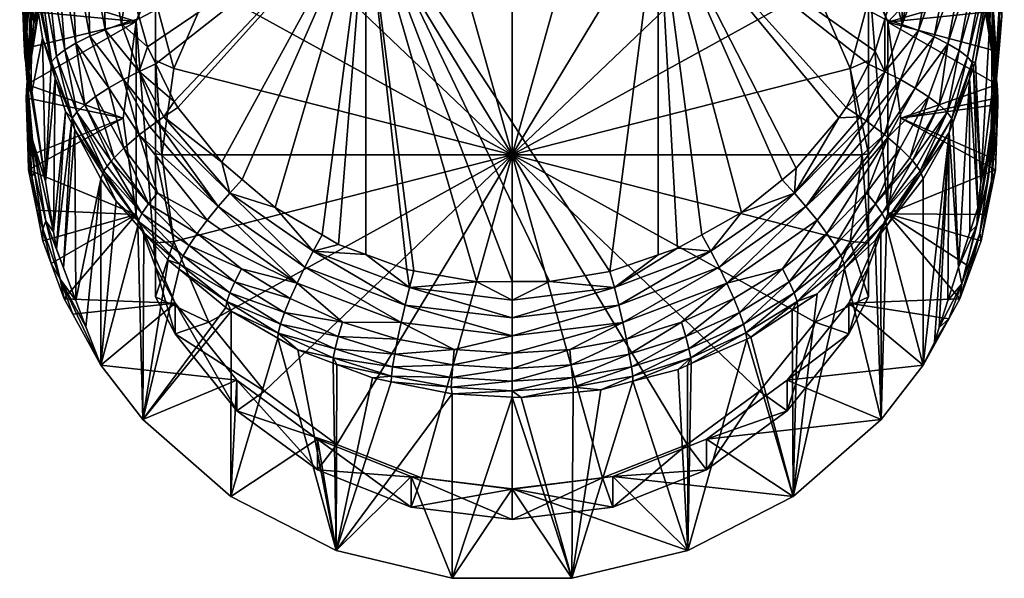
# Model space of a CAD drawing. Extents: x -0.027 to 0.027, y -0.146 to 0.027.
# Tile 1 of 256: x -0.015 to 0.015, y -0.146 to -0.129. Entities that reach past the tile are written whole.
import ezdxf

# ---------------------------------------------------------------- set-up
doc = ezdxf.new("R2010")
doc.units = 0
doc.layers.add('mesh', color=7, linetype='CONTINUOUS')

msp = doc.modelspace()

# ---------------------------------------------------------------- meshes
at = {"layer": 'mesh'}
mesh = msp.add_polyface(dxfattribs=at)
corners = [(0.006, -0.122043, 0.093142), (0.003106, -0.121844, 0.089748), (0.006, -0.122989, 0.090105), (0.003106, -0.120898, 0.092785), (0, -0.121454, 0.089627), (0, -0.120508, 0.092664), (0, -0.122805, 0.089322), (0.002795, -0.123157, 0.089431), (0.0054, -0.124187, 0.089752), (0.008485, -0.124809, 0.090672), (0.007637, -0.125826, 0.090263), (0, -0.133117, 0.092534), (0.004511, -0.10822, 0.113801), (0.012296, -0.120035, 0.116568), (0.004511, -0.125211, 0.11819), (0, -0.117643, 0.091772), (0.00342, -0.118021, 0.091889), (0.00342, -0.117737, 0.092801), (0.00174, -0.117225, 0.093501), (0.006645, -0.118835, 0.093136), (0.006773, -0.119196, 0.092255), (0.007008, -0.119292, 0.092285), (0.004853, -0.118411, 0.092011), (0.007393, -0.119493, 0.092348), (0.006236, -0.117969, 0.094529), (0.00479, -0.117241, 0.094566), (0.004838, -0.11748, 0.094352), (0.006153, -0.117699, 0.094743), (0.007583, -0.118585, 0.094783), (0.007473, -0.118265, 0.095009), (0.006339, -0.118226, 0.094257), (0.004896, -0.1177, 0.094079), (0.007722, -0.118894, 0.094502), (0.007403, -0.117943, 0.095181), (0.006038, -0.116867, 0.095121), (0.006098, -0.117428, 0.094901), (0.006449, -0.118449, 0.093927), (0.004958, -0.117884, 0.093744), (0.00787, -0.11917, 0.09417), (0.00342, -0.117479, 0.093624), (0.003419, -0.117412, 0.093802), (0.003419, -0.117316, 0.093965)]
mesh.append_faces([[corners[k] for k in face] for face in [(0, 1, 2, 2), (3, 1, 0, 0), (3, 4, 1, 1), (5, 4, 3, 3), (6, 1, 4, 4), (7, 1, 6, 6), (7, 2, 1, 1), (8, 2, 7, 7), (8, 9, 2, 2), (10, 9, 8, 8), (11, 8, 7, 7), (12, 13, 14, 14), (15, 16, 17, 17), (18, 15, 17, 17), (19, 20, 21, 21), (17, 16, 22, 22), (21, 23, 19, 19), (24, 25, 26, 26), (24, 27, 25, 25), (28, 27, 24, 24), (28, 29, 27, 27), (30, 26, 31, 31), (30, 24, 26, 26), (32, 24, 30, 30), (33, 34, 35, 35), (19, 36, 37, 37), (19, 38, 36, 36), (29, 35, 27, 27), (29, 33, 35, 35), (31, 36, 30, 30), (31, 37, 36, 36), (23, 21, 0, 0), (3, 15, 5, 5), (3, 16, 15, 15), (3, 22, 16, 16), (0, 22, 3, 3), (0, 20, 22, 22), (21, 20, 0, 0), (18, 17, 39, 39), (17, 22, 39, 39), (31, 40, 39, 39), (31, 41, 40, 40), (39, 37, 31, 31), (39, 19, 37, 37), (39, 20, 19, 19), (22, 20, 39, 39)]])
mesh = msp.add_polyface(dxfattribs=at)
corners = [(0, -0.120508, 0.092664), (-0.003106, -0.121844, 0.089748), (0, -0.121454, 0.089627), (-0.003106, -0.120898, 0.092785), (-0.006, -0.122989, 0.090105), (-0.006, -0.122043, 0.093142), (-0.008485, -0.124809, 0.090672), (-0.0054, -0.124187, 0.089752), (-0.007637, -0.125826, 0.090263), (-0.002795, -0.123157, 0.089431), (0, -0.122805, 0.089322), (0, -0.133117, 0.092534), (-0.00342, -0.117737, 0.092801), (-0.00342, -0.118021, 0.091889), (0, -0.117643, 0.091772), (-0.000976, -0.117147, 0.093472), (-0.001731, -0.117253, 0.093511), (-0.006322, -0.118219, 0.094254), (-0.006432, -0.118442, 0.093924), (-0.004949, -0.117881, 0.093743), (-0.006626, -0.118826, 0.093134), (-0.004853, -0.118411, 0.092011), (-0.006753, -0.119188, 0.092253), (-0.007008, -0.119292, 0.092285), (-0.004888, -0.117698, 0.094078), (-0.00622, -0.117962, 0.094526), (-0.004829, -0.117477, 0.094351), (-0.003419, -0.117341, 0.093923), (-0.006137, -0.117693, 0.09474), (-0.004781, -0.117239, 0.094565), (-0.003418, -0.117293, 0.09403), (-0.007303, -0.117264, 0.095431), (-0.007381, -0.117933, 0.095175), (-0.006082, -0.117422, 0.094898), (-0.007846, -0.119156, 0.094165), (-0.007698, -0.118881, 0.094497), (-0.00756, -0.118573, 0.094777), (-0.00745, -0.118254, 0.095004), (-0.007393, -0.119493, 0.092348), (-0.00342, -0.117477, 0.093623), (-0.003418, -0.117133, 0.094235)]
mesh.append_faces([[corners[k] for k in face] for face in [(0, 1, 2, 2), (3, 1, 0, 0), (3, 4, 1, 1), (5, 4, 3, 3), (5, 6, 4, 4), (7, 4, 8, 8), (7, 1, 4, 4), (9, 1, 7, 7), (9, 2, 1, 1), (10, 2, 9, 9), (11, 9, 7, 7), (11, 10, 9, 9), (12, 13, 14, 14), (15, 16, 14, 14), (17, 18, 19, 19), (20, 19, 18, 18), (21, 13, 12, 12), (19, 21, 12, 12), (20, 21, 19, 19), (20, 22, 21, 21), (23, 22, 20, 20), (24, 25, 17, 17), (24, 26, 25, 25), (19, 24, 17, 17), (19, 27, 24, 24), (28, 26, 29, 29), (28, 25, 26, 26), (27, 30, 24, 24), (31, 32, 33, 33), (18, 34, 20, 20), (17, 35, 18, 18), (25, 36, 17, 17), (28, 37, 25, 25), (32, 28, 33, 33), (32, 37, 28, 28), (23, 38, 5, 5), (5, 22, 23, 23), (5, 21, 22, 22), (3, 21, 5, 5), (3, 13, 21, 21), (0, 13, 3, 3), (0, 14, 13, 13), (14, 39, 12, 12), (14, 16, 39, 39), (19, 12, 39, 39), (39, 27, 19, 19), (24, 40, 26, 26)]])
mesh = msp.add_polyface(dxfattribs=at)
corners = [(0.010392, -0.127182, 0.091411), (0.011, -0.128332, 0.091769), (0.011, -0.127408, 0.094736), (0.010392, -0.126236, 0.094448), (0.0108, -0.133117, 0.092534), (0.011, -0.133082, 0.092644), (0.010432, -0.130448, 0.091702), (0.011, -0.13583, 0.093734), (0.009353, -0.127961, 0.090928), (0.007637, -0.125826, 0.090263), (0.011, -0.130202, 0.091981), (0.002795, -0.123157, 0.089431), (0, -0.122805, 0.089322), (0, -0.133117, 0.092534), (0.010432, -0.135786, 0.093365), (0.0054, -0.124187, 0.089752), (0.011, -0.136566, 0.097588), (0.004511, -0.125211, 0.11819), (0.005107, -0.135989, 0.120702), (0.004511, -0.136195, 0.12076), (0.005854, -0.135577, 0.120585), (0.007085, -0.134896, 0.120393), (0.008332, -0.13388, 0.12011), (0.008767, -0.133525, 0.120011), (0.010088, -0.131968, 0.119588), (0.010305, -0.13165, 0.119503), (0.010994, -0.130317, 0.119153), (0.011203, -0.129913, 0.119046), (0.011502, -0.128924, 0.118794), (0.011775, -0.128021, 0.118564), (0.003015, -0.13671, 0.120907), (0.011502, -0.130549, 0.119133), (0.01074, -0.131939, 0.119481), (0.010922, -0.132061, 0.119471), (0.008711, -0.134291, 0.120143), (0.009069, -0.134703, 0.120073), (0.009713, -0.135537, 0.11962), (0.011598, -0.132578, 0.119183), (0.010934, -0.134289, 0.119271), (0.00941, -0.135126, 0.119898), (0.011492, -0.132488, 0.119263), (0.011177, -0.132251, 0.119379), (0.011591, -0.129021, 0.095238)]
mesh.append_faces([[corners[k] for k in face] for face in [(0, 1, 2, 2), (3, 0, 2, 2), (4, 5, 6, 6), (4, 7, 5, 5), (8, 0, 9, 9), (8, 1, 0, 0), (6, 1, 8, 8), (6, 10, 1, 1), (5, 10, 6, 6), (11, 12, 13, 13), (13, 6, 8, 8), (13, 4, 6, 6), (14, 4, 13, 13), (13, 9, 15, 15), (8, 9, 13, 13), (2, 1, 10, 10), (2, 7, 16, 16), (2, 5, 7, 7), (10, 5, 2, 2), (17, 18, 19, 19), (17, 20, 18, 18), (21, 20, 17, 17), (17, 22, 21, 21), (17, 23, 22, 22), (24, 23, 17, 17), (17, 25, 24, 24), (17, 26, 25, 25), (27, 26, 17, 17), (17, 28, 27, 27), (17, 29, 28, 28), (19, 30, 17, 17), (25, 26, 31, 31), (31, 32, 25, 25), (31, 33, 32, 32), (32, 24, 25, 25), (32, 34, 24, 24), (33, 34, 32, 32), (33, 35, 34, 34), (34, 23, 24, 24), (34, 22, 23, 23), (21, 22, 34, 34), (36, 37, 38, 38), (39, 40, 37, 37), (35, 41, 40, 40), (33, 41, 35, 35), (3, 2, 42, 42)]])
mesh = msp.add_polyface(dxfattribs=at)
corners = [(-0.011, -0.127408, 0.094736), (-0.011, -0.128332, 0.091769), (-0.010392, -0.127182, 0.091411), (-0.010392, -0.126236, 0.094448), (-0.0108, -0.133117, 0.092534), (-0.011, -0.133082, 0.092644), (-0.010432, -0.135786, 0.093365), (-0.011, -0.130202, 0.091981), (-0.010432, -0.130448, 0.091702), (-0.009353, -0.127961, 0.090928), (-0.008485, -0.124809, 0.090672), (0, -0.133117, 0.092534), (-0.007637, -0.125826, 0.090263), (-0.0054, -0.124187, 0.089752), (-0.011, -0.136566, 0.097588), (-0.004511, -0.125211, 0.11819), (-0.003031, -0.136688, 0.120901), (-0.003248, -0.13665, 0.12089), (-0.001081, -0.137028, 0.120998), (0.000001, -0.137025, 0.120998), (0.001152, -0.137022, 0.120997), (0.003015, -0.13671, 0.120907), (-0.011494, -0.128906, 0.11879), (-0.011845, -0.127662, 0.118474), (-0.011247, -0.129779, 0.119012), (-0.010989, -0.130307, 0.11915), (-0.010425, -0.131463, 0.119453), (-0.010305, -0.13165, 0.119503), (-0.008953, -0.133337, 0.11996), (-0.008324, -0.133874, 0.120109), (-0.007307, -0.134743, 0.12035), (-0.005856, -0.135585, 0.120587), (-0.005351, -0.135877, 0.12067), (-0.004511, -0.136186, 0.120758), (0.004511, -0.125211, 0.11819), (-0.00871, -0.134292, 0.120143), (-0.01074, -0.13194, 0.119478), (-0.01095, -0.13208, 0.119466), (-0.009068, -0.134704, 0.120073), (-0.011177, -0.132251, 0.11938), (-0.011504, -0.130542, 0.119131), (-0.011591, -0.129, 0.095309), (-0.011502, -0.132496, 0.119258), (-0.009409, -0.135127, 0.119898), (-0.010934, -0.134289, 0.119271)]
mesh.append_faces([[corners[k] for k in face] for face in [(0, 1, 2, 2), (3, 0, 2, 2), (4, 5, 6, 6), (4, 7, 5, 5), (8, 7, 4, 4), (8, 1, 7, 7), (9, 1, 8, 8), (9, 2, 1, 1), (9, 10, 2, 2), (11, 9, 8, 8), (11, 12, 9, 9), (13, 12, 11, 11), (8, 4, 11, 11), (14, 5, 7, 7), (15, 16, 17, 17), (15, 18, 16, 16), (15, 19, 18, 18), (15, 20, 19, 19), (21, 20, 15, 15), (15, 22, 23, 23), (15, 24, 22, 22), (25, 24, 15, 15), (15, 26, 25, 25), (15, 27, 26, 26), (28, 27, 15, 15), (15, 29, 28, 28), (15, 30, 29, 29), (31, 30, 15, 15), (15, 32, 31, 31), (15, 33, 32, 32), (17, 33, 15, 15), (34, 21, 15, 15), (35, 29, 30, 30), (28, 29, 35, 35), (36, 35, 37, 37), (36, 28, 35, 35), (27, 28, 36, 36), (38, 37, 35, 35), (39, 37, 38, 38), (40, 25, 26, 26), (36, 26, 27, 27), (36, 40, 26, 26), (37, 40, 36, 36), (41, 0, 3, 3), (42, 39, 38, 38), (43, 42, 38, 38), (43, 44, 42, 42)]])
mesh = msp.add_polyface(dxfattribs=at)
corners = [(0.014435, -0.128202, 0.09506), (0.014257, -0.127373, 0.095785), (0.013891, -0.126574, 0.094553), (0.014684, -0.128974, 0.096281), (0.014792, -0.129871, 0.09558), (0.014965, -0.130943, 0.095914), (0.014607, -0.128717, 0.095221), (0.015039, -0.12845, 0.102067), (0.015108, -0.128833, 0.104273), (0.015143, -0.12705, 0.104919), (0.015055, -0.129606, 0.102786), (0.014887, -0.130594, 0.10339), (0.01481, -0.128616, 0.099356), (0.014935, -0.130007, 0.099967), (0.014695, -0.126121, 0.10063), (0.014896, -0.132252, 0.098749), (0.014917, -0.130701, 0.098211), (0.014542, -0.12724, 0.098747), (0.014763, -0.129156, 0.097674), (0.014356, -0.124979, 0.09991), (0.014919, -0.130611, 0.096789), (0.014437, -0.127637, 0.097144), (0.014131, -0.125896, 0.098145), (0.014921, -0.131398, 0.100575), (0.013944, -0.126161, 0.096626), (0.014836, -0.127446, 0.115414), (0.014805, -0.131253, 0.103059), (0.014818, -0.127676, 0.11547), (0.015188, -0.126534, 0.106778), (0.015068, -0.124536, 0.114708), (0.014872, -0.126989, 0.115303), (0.015153, -0.126598, 0.105083), (0.014841, -0.126861, 0.115804), (0.014299, -0.130243, 0.116105), (0.013797, -0.129898, 0.117627), (0.013183, -0.131573, 0.11806), (0.013449, -0.129689, 0.118045), (0.014063, -0.126422, 0.117226), (0.013022, -0.129477, 0.118382), (0.013623, -0.126287, 0.11758), (0.014422, -0.126569, 0.116794), (0.014684, -0.126717, 0.11631), (0.01405, -0.130094, 0.117152), (0.014201, -0.130266, 0.11665), (0.014239, -0.130405, 0.116147), (0.011591, -0.129021, 0.095238)]
mesh.append_faces([[corners[k] for k in face] for face in [(0, 1, 2, 2), (3, 4, 5, 5), (3, 6, 4, 4), (7, 8, 9, 9), (10, 8, 7, 7), (11, 8, 10, 10), (12, 13, 14, 14), (12, 15, 13, 13), (16, 15, 12, 12), (16, 17, 18, 18), (12, 17, 16, 16), (12, 19, 17, 17), (14, 19, 12, 12), (20, 21, 3, 3), (18, 21, 20, 20), (18, 22, 21, 21), (17, 22, 18, 18), (7, 13, 23, 23), (7, 14, 13, 13), (24, 3, 21, 21), (1, 3, 24, 24), (1, 6, 3, 3), (0, 6, 1, 1), (25, 26, 27, 27), (25, 11, 26, 26), (8, 11, 25, 25), (28, 9, 8, 8), (8, 29, 28, 28), (25, 30, 8, 8), (31, 9, 28, 28), (32, 27, 33, 33), (32, 25, 27, 27), (30, 25, 32, 32), (34, 35, 36, 36), (37, 38, 39, 39), (37, 36, 38, 38), (40, 36, 37, 37), (40, 34, 36, 36), (41, 34, 40, 40), (41, 42, 34, 34), (32, 42, 41, 41), (32, 43, 42, 42), (33, 43, 32, 32), (33, 44, 43, 43), (45, 4, 6, 6), (45, 5, 4, 4), (45, 0, 2, 2)]])
mesh = msp.add_polyface(dxfattribs=at)
corners = [(-0.01361, -0.125758, 0.095284), (-0.014228, -0.127289, 0.095759), (-0.014405, -0.128115, 0.095033), (-0.014664, -0.128877, 0.096251), (-0.014607, -0.128717, 0.095221), (-0.014776, -0.12977, 0.095549), (-0.014909, -0.130503, 0.096755), (-0.015026, -0.130098, 0.103694), (-0.015057, -0.129504, 0.102722), (-0.01513, -0.127042, 0.104915), (-0.014941, -0.130615, 0.103423), (-0.015033, -0.128353, 0.102007), (-0.014927, -0.131282, 0.100525), (-0.015053, -0.124935, 0.103477), (-0.014519, -0.12715, 0.098708), (-0.014747, -0.129056, 0.097639), (-0.014412, -0.127547, 0.097112), (-0.014796, -0.128516, 0.099313), (-0.014912, -0.13059, 0.098173), (-0.01493, -0.129899, 0.099919), (-0.013912, -0.126084, 0.096599), (-0.014675, -0.126039, 0.100578), (-0.015188, -0.126535, 0.106778), (-0.014939, -0.126608, 0.115209), (-0.01488, -0.126984, 0.115302), (-0.014809, -0.127441, 0.115414), (-0.014834, -0.131269, 0.103082), (-0.014485, -0.129515, 0.115923), (-0.014203, -0.13024, 0.116645), (-0.014216, -0.130372, 0.116141), (-0.013025, -0.129456, 0.118376), (-0.013624, -0.126282, 0.117579), (-0.01313, -0.126164, 0.117838), (-0.013451, -0.129666, 0.118039), (-0.014063, -0.126418, 0.117225), (-0.013799, -0.129874, 0.117621), (-0.014423, -0.126564, 0.116793), (-0.014052, -0.130068, 0.117146), (-0.014684, -0.126713, 0.116309), (-0.014842, -0.126856, 0.115803), (-0.010392, -0.126236, 0.094448), (-0.013891, -0.126574, 0.094553), (-0.011591, -0.129, 0.095309), (-0.014965, -0.130943, 0.095914)]
mesh.append_faces([[corners[k] for k in face] for face in [(0, 1, 2, 2), (3, 2, 1, 1), (3, 4, 2, 2), (3, 5, 4, 4), (6, 5, 3, 3), (7, 8, 9, 9), (7, 10, 8, 8), (11, 8, 12, 12), (11, 9, 8, 8), (13, 9, 11, 11), (14, 15, 16, 16), (17, 15, 14, 14), (17, 18, 15, 15), (19, 18, 17, 17), (3, 15, 6, 6), (3, 16, 15, 15), (1, 16, 3, 3), (1, 20, 16, 16), (21, 17, 14, 14), (11, 17, 21, 21), (11, 19, 17, 17), (12, 19, 11, 11), (22, 7, 9, 9), (23, 7, 22, 22), (24, 7, 23, 23), (24, 25, 7, 7), (25, 10, 7, 7), (25, 26, 10, 10), (27, 26, 25, 25), (28, 29, 27, 27), (25, 28, 27, 27), (30, 31, 32, 32), (33, 31, 30, 30), (33, 34, 31, 31), (35, 34, 33, 33), (35, 36, 34, 34), (37, 36, 35, 35), (37, 38, 36, 36), (28, 38, 37, 37), (28, 39, 38, 38), (25, 39, 28, 28), (39, 24, 23, 23), (25, 24, 39, 39), (40, 41, 2, 2), (42, 4, 5, 5), (42, 2, 4, 4), (43, 42, 5, 5)]])
mesh = msp.add_polyface(dxfattribs=at)
corners = [(-0.011, -0.130202, 0.091981), (-0.011, -0.128332, 0.091769), (-0.011, -0.127408, 0.094736), (-0.011, -0.136566, 0.097588), (-0.013456, -0.137606, 0.099694), (-0.013483, -0.132338, 0.116649), (-0.012689, -0.133857, 0.117061), (-0.012624, -0.133684, 0.11755), (-0.012209, -0.134546, 0.117251), (-0.012596, -0.13361, 0.117759), (-0.011537, -0.135159, 0.117962), (-0.012492, -0.133468, 0.118034), (-0.011415, -0.134924, 0.118445), (-0.012371, -0.133304, 0.118351), (-0.012273, -0.133205, 0.118487), (-0.011213, -0.13463, 0.118891), (-0.011504, -0.130542, 0.119131), (-0.011247, -0.129779, 0.119012), (-0.010989, -0.130307, 0.11915), (-0.011845, -0.127662, 0.118474), (-0.011494, -0.128906, 0.11879), (-0.012043, -0.129075, 0.118752), (-0.013423, -0.131794, 0.117592), (-0.013182, -0.131566, 0.118058), (-0.013567, -0.131987, 0.117096), (-0.012546, -0.129256, 0.118615), (-0.012613, -0.126069, 0.117996), (-0.01313, -0.126164, 0.117838), (-0.013025, -0.129456, 0.118376), (-0.01095, -0.13208, 0.119466), (-0.011985, -0.130787, 0.119011), (-0.011177, -0.132251, 0.11938), (-0.012053, -0.125993, 0.118057), (-0.01285, -0.131312, 0.118465), (-0.013451, -0.129666, 0.118039), (-0.012442, -0.131048, 0.118788), (-0.011591, -0.129, 0.095309), (-0.011591, -0.134952, 0.097085), (-0.012, -0.131987, 0.096162), (-0.010934, -0.134289, 0.119271), (-0.01198, -0.132906, 0.11889), (-0.011502, -0.132496, 0.119258), (-0.010392, -0.126236, 0.094448), (-0.014405, -0.128115, 0.095033), (-0.014965, -0.130943, 0.095914), (-0.014914, -0.133577, 0.096734)]
mesh.append_faces([[corners[k] for k in face] for face in [(0, 1, 2, 2), (3, 0, 2, 2), (4, 5, 6, 6), (7, 8, 6, 6), (9, 10, 7, 7), (11, 12, 9, 9), (11, 13, 12, 12), (13, 14, 15, 15), (16, 17, 18, 18), (19, 20, 21, 21), (22, 13, 11, 11), (22, 23, 13, 13), (9, 22, 11, 11), (7, 24, 9, 9), (6, 5, 7, 7), (25, 26, 21, 21), (25, 27, 26, 26), (28, 27, 25, 25), (29, 30, 16, 16), (31, 30, 29, 29), (26, 19, 21, 21), (26, 32, 19, 19), (23, 14, 13, 13), (23, 33, 14, 14), (34, 33, 23, 23), (34, 35, 33, 33), (28, 35, 34, 34), (28, 30, 35, 35), (25, 30, 28, 28), (25, 16, 30, 30), (21, 16, 25, 25), (21, 17, 16, 16), (20, 17, 21, 21), (36, 3, 2, 2), (36, 37, 3, 3), (38, 37, 36, 36), (39, 40, 41, 41), (15, 40, 39, 39), (15, 14, 40, 40), (33, 40, 14, 14), (35, 40, 33, 33), (35, 41, 40, 40), (30, 41, 35, 35), (31, 41, 30, 30), (42, 43, 36, 36), (44, 38, 36, 36), (38, 45, 37, 37)]])
mesh = msp.add_polyface(dxfattribs=at)
corners = [(0.011984, -0.130794, 0.119013), (0.012442, -0.131055, 0.11879), (0.011492, -0.132488, 0.119263), (0.010922, -0.132061, 0.119471), (0.011502, -0.130549, 0.119133), (0.011177, -0.132251, 0.119379), (0.012542, -0.129275, 0.118621), (0.012038, -0.129092, 0.118757), (0.013022, -0.129477, 0.118382), (0.013449, -0.129689, 0.118045), (0.012597, -0.133612, 0.117755), (0.013568, -0.131994, 0.117097), (0.012624, -0.133684, 0.11755), (0.01285, -0.131319, 0.118467), (0.01198, -0.132906, 0.118891), (0.011598, -0.132578, 0.119183), (0.012275, -0.133206, 0.118489), (0.013183, -0.131573, 0.11806), (0.012356, -0.133288, 0.118378), (0.013424, -0.131801, 0.117594), (0.01249, -0.133467, 0.118033), (0.011775, -0.128021, 0.118564), (0.012069, -0.125999, 0.118058), (0.011502, -0.128924, 0.118794), (0.011203, -0.129913, 0.119046), (0.010994, -0.130317, 0.119153), (0.012612, -0.126074, 0.117997), (0.01313, -0.126169, 0.117839), (0.013623, -0.126287, 0.11758), (0.010934, -0.134289, 0.119271), (0.011213, -0.13463, 0.118891), (0.011416, -0.134923, 0.118445), (0.011537, -0.135158, 0.117962), (0.012689, -0.133857, 0.117061), (0.011554, -0.13531, 0.117463), (0.011591, -0.13493, 0.097156), (0.011, -0.127408, 0.094736), (0.011, -0.136566, 0.097588), (0.011591, -0.129021, 0.095238), (0.012, -0.131987, 0.096162), (0.013489, -0.132427, 0.11667), (0.014965, -0.130943, 0.095914), (0.013891, -0.126574, 0.094553), (0.010392, -0.126236, 0.094448), (0.014607, -0.128717, 0.095221), (0.014435, -0.128202, 0.09506), (0.014914, -0.133577, 0.096734)]
mesh.append_faces([[corners[k] for k in face] for face in [(0, 1, 2, 2), (0, 3, 4, 4), (0, 5, 3, 3), (2, 5, 0, 0), (6, 4, 7, 7), (6, 0, 4, 4), (8, 0, 6, 6), (8, 1, 0, 0), (9, 1, 8, 8), (10, 11, 12, 12), (13, 14, 15, 15), (13, 16, 14, 14), (17, 16, 13, 13), (17, 18, 16, 16), (19, 18, 17, 17), (19, 20, 18, 18), (10, 20, 19, 19), (1, 15, 2, 2), (1, 13, 15, 15), (9, 13, 1, 1), (9, 17, 13, 13), (7, 21, 22, 22), (7, 23, 21, 21), (4, 23, 7, 7), (4, 24, 23, 23), (25, 24, 4, 4), (26, 7, 22, 22), (27, 7, 26, 26), (27, 6, 7, 7), (28, 6, 27, 27), (28, 8, 6, 6), (14, 29, 15, 15), (14, 30, 29, 29), (16, 30, 14, 14), (18, 30, 16, 16), (20, 31, 18, 18), (10, 31, 20, 20), (12, 32, 10, 10), (33, 34, 12, 12), (35, 36, 37, 37), (35, 38, 36, 36), (39, 38, 35, 35), (12, 40, 33, 33), (39, 41, 38, 38), (38, 42, 43, 43), (44, 45, 38, 38), (35, 46, 39, 39)]])
mesh = msp.add_polyface(dxfattribs=at)
corners = [(0.014991, -0.131359, 0.096044), (0.014919, -0.130611, 0.096789), (0.014965, -0.130943, 0.095914), (0.014984, -0.131565, 0.096108), (0.014924, -0.133272, 0.096639), (0.014956, -0.132264, 0.097301), (0.014914, -0.133577, 0.096734), (0.014635, -0.134954, 0.097163), (0.014793, -0.133909, 0.097812), (0.014466, -0.133961, 0.101699), (0.014773, -0.132769, 0.10118), (0.014344, -0.135293, 0.099806), (0.014805, -0.131253, 0.103059), (0.015055, -0.129606, 0.102786), (0.014887, -0.130594, 0.10339), (0.014896, -0.132252, 0.098749), (0.014703, -0.133789, 0.099282), (0.014935, -0.130007, 0.099967), (0.014432, -0.135526, 0.098313), (0.014921, -0.131398, 0.100575), (0.015039, -0.12845, 0.102067), (0.014917, -0.130701, 0.098211), (0.014763, -0.129156, 0.097674), (0.014684, -0.128974, 0.096281), (0.013596, -0.132139, 0.116595), (0.01411, -0.130754, 0.116237), (0.013778, -0.136579, 0.10027), (0.014368, -0.134747, 0.101305), (0.014126, -0.135498, 0.100881), (0.014239, -0.130405, 0.116147), (0.014299, -0.130243, 0.116105), (0.014818, -0.127676, 0.11547), (0.014201, -0.130266, 0.11665), (0.012597, -0.133612, 0.117755), (0.013424, -0.131801, 0.117594), (0.013568, -0.131994, 0.117097), (0.013797, -0.129898, 0.117627), (0.013183, -0.131573, 0.11806), (0.01405, -0.130094, 0.117152), (0.013489, -0.132427, 0.11667), (0.012624, -0.133684, 0.11755), (0.012, -0.131987, 0.096162), (0.011591, -0.13493, 0.097156)]
mesh.append_faces([[corners[k] for k in face] for face in [(0, 1, 2, 2), (0, 3, 1, 1), (3, 4, 5, 5), (6, 7, 8, 8), (9, 10, 11, 11), (12, 10, 9, 9), (12, 13, 10, 10), (14, 13, 12, 12), (15, 16, 17, 17), (15, 18, 16, 16), (8, 18, 15, 15), (10, 19, 11, 11), (10, 20, 19, 19), (13, 20, 10, 10), (21, 8, 15, 15), (5, 8, 21, 21), (5, 6, 8, 8), (4, 6, 5, 5), (5, 1, 3, 3), (5, 22, 1, 1), (21, 22, 5, 5), (1, 23, 2, 2), (19, 16, 11, 11), (19, 17, 16, 16), (24, 25, 26, 26), (25, 27, 28, 28), (29, 27, 25, 25), (29, 9, 27, 27), (30, 9, 29, 29), (31, 9, 30, 30), (31, 12, 9, 9), (32, 29, 25, 25), (33, 34, 35, 35), (36, 34, 37, 37), (38, 34, 36, 36), (38, 35, 34, 34), (32, 35, 38, 38), (32, 24, 35, 35), (25, 24, 32, 32), (24, 26, 39, 39), (35, 24, 39, 39), (40, 35, 39, 39), (41, 0, 2, 2), (3, 0, 41, 41), (41, 4, 3, 3), (41, 6, 4, 4), (42, 7, 6, 6)]])
mesh = msp.add_polyface(dxfattribs=at)
corners = [(-0.014812, -0.133782, 0.097773), (-0.014661, -0.134824, 0.097123), (-0.014914, -0.133577, 0.096734), (-0.014928, -0.13315, 0.096601), (-0.01496, -0.132145, 0.097265), (-0.014909, -0.130503, 0.096755), (-0.014991, -0.131359, 0.096044), (-0.014965, -0.130943, 0.095914), (-0.014776, -0.12977, 0.095549), (-0.014791, -0.132648, 0.101126), (-0.014395, -0.13394, 0.101686), (-0.01414, -0.135493, 0.100875), (-0.015057, -0.129504, 0.102722), (-0.014834, -0.131269, 0.103082), (-0.014941, -0.130615, 0.103423), (-0.014726, -0.133662, 0.099238), (-0.014383, -0.135161, 0.099759), (-0.014927, -0.131282, 0.100525), (-0.01493, -0.129899, 0.099919), (-0.014904, -0.132132, 0.098707), (-0.014912, -0.13059, 0.098173), (-0.014747, -0.129056, 0.097639), (-0.014469, -0.135392, 0.098272), (-0.014485, -0.129515, 0.115923), (-0.013836, -0.136595, 0.100271), (-0.013593, -0.132127, 0.116593), (-0.013483, -0.132338, 0.116649), (-0.014055, -0.136011, 0.100604), (-0.013775, -0.131777, 0.116498), (-0.014097, -0.130752, 0.116237), (-0.014216, -0.130372, 0.116141), (-0.013567, -0.131987, 0.117096), (-0.014203, -0.13024, 0.116645), (-0.014052, -0.130068, 0.117146), (-0.013423, -0.131794, 0.117592), (-0.013799, -0.129874, 0.117621), (-0.013182, -0.131566, 0.118058), (-0.013451, -0.129666, 0.118039), (-0.012596, -0.13361, 0.117759), (-0.012624, -0.133684, 0.11755), (-0.012, -0.131987, 0.096162)]
mesh.append_faces([[corners[k] for k in face] for face in [(0, 1, 2, 2), (3, 0, 2, 2), (3, 4, 0, 0), (3, 5, 4, 4), (6, 5, 3, 3), (5, 7, 8, 8), (6, 7, 5, 5), (9, 10, 11, 11), (12, 10, 9, 9), (12, 13, 10, 10), (14, 13, 12, 12), (15, 9, 16, 16), (17, 9, 15, 15), (17, 12, 9, 9), (18, 19, 20, 20), (4, 19, 0, 0), (4, 20, 19, 19), (5, 20, 4, 4), (5, 21, 20, 20), (17, 19, 18, 18), (15, 19, 17, 17), (15, 0, 19, 19), (22, 0, 15, 15), (22, 1, 0, 0), (23, 10, 13, 13), (24, 25, 26, 26), (27, 28, 25, 25), (11, 29, 28, 28), (10, 29, 11, 11), (10, 30, 29, 29), (23, 30, 10, 10), (31, 28, 29, 29), (31, 25, 28, 28), (26, 25, 31, 31), (32, 29, 30, 30), (32, 31, 29, 29), (33, 31, 32, 32), (33, 34, 31, 31), (35, 34, 33, 33), (35, 36, 34, 34), (37, 36, 35, 35), (38, 31, 34, 34), (39, 26, 31, 31), (6, 40, 7, 7), (40, 3, 2, 2), (6, 3, 40, 40)]])
mesh = msp.add_polyface(dxfattribs=at)
corners = [(0.010432, -0.135786, 0.093365), (0.011, -0.13583, 0.093734), (0.0108, -0.133117, 0.092534), (0.011, -0.13749, 0.094621), (0, -0.133117, 0.092534), (0.009353, -0.138272, 0.09414), (0.011, -0.136566, 0.097588), (0.014703, -0.133789, 0.099282), (0.014432, -0.135526, 0.098313), (0.01388, -0.137091, 0.098799), (0.014344, -0.135293, 0.099806), (0.013778, -0.136579, 0.10027), (0.014126, -0.135498, 0.100881), (0.01447, -0.135768, 0.097417), (0.014166, -0.136597, 0.097675), (0.013815, -0.137553, 0.097973), (0.014368, -0.134747, 0.101305), (0.014466, -0.133961, 0.101699), (0.014793, -0.133909, 0.097812), (0.014635, -0.134954, 0.097163), (0.01411, -0.130754, 0.116237), (0.012356, -0.133288, 0.118378), (0.011416, -0.134923, 0.118445), (0.011213, -0.13463, 0.118891), (0.012597, -0.133612, 0.117755), (0.011537, -0.135158, 0.117962), (0.012624, -0.133684, 0.11755), (0.011554, -0.13531, 0.117463), (0.011204, -0.13576, 0.117588), (0.010257, -0.136629, 0.11783), (0.011377, -0.135538, 0.117526), (0.010249, -0.136481, 0.118333), (0.010141, -0.13623, 0.118812), (0.009961, -0.135911, 0.11925), (0.010934, -0.134289, 0.119271), (0.009713, -0.135537, 0.11962), (0.00941, -0.135126, 0.119898), (0.011598, -0.132578, 0.119183), (0.009069, -0.134703, 0.120073), (0.011492, -0.132488, 0.119263), (0.006388, -0.136575, 0.120601), (0.008711, -0.134291, 0.120143), (0.006628, -0.13707, 0.120449), (0.008341, -0.13663, 0.119929), (0.008554, -0.137033, 0.119568), (0.008708, -0.137374, 0.119137), (0.008801, -0.137639, 0.118663), (0.011591, -0.13493, 0.097156), (0.010392, -0.137693, 0.098017), (0.012689, -0.133857, 0.117061), (0.012689, -0.139603, 0.098611), (0.013489, -0.132427, 0.11667), (0.013447, -0.137609, 0.099688), (0.013181, -0.138435, 0.099221)]
mesh.append_faces([[corners[k] for k in face] for face in [(0, 1, 2, 2), (0, 3, 1, 1), (4, 5, 0, 0), (1, 3, 6, 6), (7, 8, 9, 9), (10, 11, 12, 12), (13, 14, 8, 8), (15, 8, 14, 14), (15, 9, 8, 8), (16, 10, 12, 12), (17, 10, 16, 16), (18, 13, 8, 8), (19, 13, 18, 18), (10, 9, 11, 11), (10, 7, 9, 9), (20, 12, 11, 11), (21, 22, 23, 23), (24, 25, 22, 22), (26, 27, 25, 25), (25, 28, 29, 29), (25, 30, 28, 28), (27, 30, 25, 25), (31, 25, 29, 29), (31, 22, 25, 25), (32, 22, 31, 31), (32, 23, 22, 22), (33, 23, 32, 32), (33, 34, 23, 23), (35, 34, 33, 33), (36, 37, 35, 35), (38, 39, 36, 36), (38, 40, 41, 41), (36, 42, 38, 38), (36, 43, 42, 42), (35, 43, 36, 36), (35, 44, 43, 43), (33, 44, 35, 35), (32, 45, 33, 33), (31, 46, 32, 32), (47, 6, 48, 48), (49, 50, 27, 27), (51, 50, 49, 49), (51, 52, 53, 53), (51, 11, 52, 52), (14, 47, 15, 15), (14, 13, 47, 47), (13, 19, 47, 47)]])
mesh = msp.add_polyface(dxfattribs=at)
corners = [(-0.010432, -0.135786, 0.093365), (-0.011, -0.13583, 0.093734), (-0.011, -0.13749, 0.094621), (-0.011, -0.133082, 0.092644), (0, -0.133117, 0.092534), (-0.009353, -0.138272, 0.09414), (-0.0108, -0.133117, 0.092534), (-0.011, -0.136566, 0.097588), (-0.014469, -0.135392, 0.098272), (-0.014215, -0.136462, 0.097633), (-0.01447, -0.135768, 0.097417), (-0.013456, -0.137606, 0.099694), (-0.014383, -0.135161, 0.099759), (-0.013836, -0.136595, 0.100271), (-0.013937, -0.136954, 0.098756), (-0.014055, -0.136011, 0.100604), (-0.01414, -0.135493, 0.100875), (-0.014791, -0.132648, 0.101126), (-0.014726, -0.133662, 0.099238), (-0.014661, -0.134824, 0.097123), (-0.013483, -0.132338, 0.116649), (-0.013593, -0.132127, 0.116593), (-0.013775, -0.131777, 0.116498), (-0.011537, -0.135159, 0.117962), (-0.011545, -0.135302, 0.117461), (-0.012209, -0.134546, 0.117251), (-0.011355, -0.135519, 0.117521), (-0.012371, -0.133304, 0.118351), (-0.011213, -0.13463, 0.118891), (-0.011415, -0.134924, 0.118445), (-0.00996, -0.135912, 0.11925), (-0.008553, -0.137034, 0.119568), (-0.01014, -0.136231, 0.118812), (-0.009712, -0.135538, 0.11962), (-0.00834, -0.13663, 0.119929), (-0.006627, -0.137071, 0.12045), (-0.009409, -0.135127, 0.119898), (-0.009068, -0.134704, 0.120073), (-0.00871, -0.134292, 0.120143), (-0.006387, -0.136575, 0.120602), (-0.012624, -0.133684, 0.11755), (-0.012596, -0.13361, 0.117759), (-0.010934, -0.134289, 0.119271), (-0.010248, -0.136482, 0.118334), (-0.010612, -0.136365, 0.117756), (-0.010271, -0.136643, 0.117833), (-0.010392, -0.137693, 0.098017), (-0.011591, -0.134952, 0.097085), (-0.012689, -0.139603, 0.098611), (-0.012689, -0.133857, 0.117061), (-0.014914, -0.133577, 0.096734), (-0.013815, -0.137553, 0.097973)]
mesh.append_faces([[corners[k] for k in face] for face in [(0, 1, 2, 2), (3, 1, 0, 0), (4, 0, 5, 5), (4, 6, 0, 0), (7, 2, 1, 1), (1, 3, 7, 7), (8, 9, 10, 10), (11, 12, 13, 13), (11, 14, 12, 12), (12, 15, 13, 13), (12, 16, 15, 15), (17, 16, 12, 12), (8, 14, 9, 9), (8, 12, 14, 14), (18, 12, 8, 8), (10, 19, 8, 8), (13, 20, 11, 11), (15, 21, 13, 13), (16, 22, 15, 15), (23, 24, 25, 25), (23, 26, 24, 24), (27, 28, 29, 29), (30, 31, 32, 32), (33, 34, 30, 30), (33, 35, 34, 34), (36, 35, 33, 33), (37, 38, 39, 39), (36, 37, 35, 35), (40, 23, 25, 25), (41, 29, 23, 23), (33, 42, 36, 36), (33, 28, 42, 42), (30, 28, 33, 33), (30, 29, 28, 28), (32, 29, 30, 30), (32, 23, 29, 29), (43, 23, 32, 32), (43, 26, 23, 23), (44, 26, 43, 43), (43, 45, 44, 44), (46, 7, 47, 47), (48, 49, 25, 25), (24, 48, 25, 25), (47, 19, 10, 10), (47, 50, 19, 19), (47, 9, 51, 51), (10, 9, 47, 47)]])
mesh = msp.add_polyface(dxfattribs=at)
corners = [(0.011, -0.136566, 0.097588), (0.011, -0.13749, 0.094621), (0.010392, -0.138639, 0.094979), (0.008485, -0.140066, 0.098756), (0.008485, -0.141012, 0.095718), (0.010392, -0.137693, 0.098017), (0.009353, -0.138272, 0.09414), (0.010432, -0.135786, 0.093365), (0.007637, -0.140408, 0.094805), (0.006, -0.142833, 0.096286), (0.008669, -0.143653, 0.099873), (0.008642, -0.137907, 0.118186), (0.008813, -0.137795, 0.118155), (0.007367, -0.13874, 0.118419), (0.007243, -0.138795, 0.118435), (0.011393, -0.14128, 0.099134), (0.011204, -0.13576, 0.117588), (0.011377, -0.135538, 0.117526), (0.010257, -0.136629, 0.11783), (0.009413, -0.137403, 0.118045), (0.011554, -0.13531, 0.117463), (0.013479, -0.138168, 0.098164), (0.01388, -0.137091, 0.098799), (0.013815, -0.137553, 0.097973), (0.013447, -0.137609, 0.099688), (0.013778, -0.136579, 0.10027), (0.013181, -0.138435, 0.099221), (0.013035, -0.138889, 0.098965), (0.008801, -0.137639, 0.118663), (0.007219, -0.138609, 0.118941), (0.008708, -0.137374, 0.119137), (0.007143, -0.138333, 0.119412), (0.008554, -0.137033, 0.119568), (0.007016, -0.137974, 0.119838), (0.008341, -0.13663, 0.119929), (0.009961, -0.135911, 0.11925), (0.010141, -0.13623, 0.118812), (0.010249, -0.136481, 0.118333), (0.006, -0.141887, 0.099323), (0.012689, -0.139603, 0.098611), (0.013489, -0.132427, 0.11667), (0.011591, -0.13493, 0.097156)]
mesh.append_faces([[corners[k] for k in face] for face in [(0, 1, 2, 2), (3, 2, 4, 4), (5, 2, 3, 3), (5, 0, 2, 2), (6, 1, 7, 7), (6, 2, 1, 1), (6, 4, 2, 2), (8, 4, 6, 6), (8, 9, 4, 4), (10, 11, 12, 12), (10, 13, 11, 11), (10, 14, 13, 13), (15, 16, 17, 17), (15, 18, 16, 16), (10, 18, 15, 15), (10, 19, 18, 18), (12, 19, 10, 10), (20, 15, 17, 17), (21, 22, 23, 23), (22, 24, 25, 25), (22, 26, 24, 24), (21, 26, 22, 22), (21, 27, 26, 26), (28, 11, 13, 13), (28, 12, 11, 11), (19, 12, 28, 28), (29, 28, 13, 13), (29, 30, 28, 28), (31, 30, 29, 29), (31, 32, 30, 30), (33, 34, 32, 32), (35, 30, 32, 32), (36, 28, 30, 30), (37, 19, 28, 28), (18, 19, 37, 37), (23, 5, 21, 21), (38, 15, 3, 3), (38, 10, 15, 15), (20, 39, 15, 15), (39, 27, 21, 21), (40, 27, 39, 39), (40, 26, 27, 27), (23, 41, 5, 5), (5, 39, 21, 21), (3, 39, 5, 5), (3, 15, 39, 39)]])
mesh = msp.add_polyface(dxfattribs=at)
corners = [(-0.009353, -0.138272, 0.09414), (-0.007637, -0.140408, 0.094805), (0, -0.133117, 0.092534), (-0.002795, -0.143077, 0.095636), (0, -0.143428, 0.095745), (-0.006841, -0.137546, 0.120191), (-0.00834, -0.13663, 0.119929), (-0.006627, -0.137071, 0.12045), (-0.005515, -0.13938, 0.119165), (-0.005518, -0.139537, 0.118643), (-0.006605, -0.139126, 0.118528), (-0.003618, -0.139266, 0.120213), (-0.003528, -0.138803, 0.120556), (-0.001782, -0.139123, 0.120649), (-0.00536, -0.138722, 0.120054), (-0.005457, -0.139095, 0.119633), (-0.007142, -0.138333, 0.119412), (-0.007218, -0.13861, 0.118941), (-0.007224, -0.13877, 0.118428), (-0.003683, -0.13965, 0.119794), (-0.001827, -0.139594, 0.120309), (0.000001, -0.13923, 0.12068), (-0.001081, -0.137028, 0.120998), (-0.003163, -0.137211, 0.12097), (-0.003031, -0.136688, 0.120901), (0.000001, -0.137592, 0.121081), (0.000001, -0.137025, 0.120998), (0.001152, -0.137022, 0.120997), (-0.004511, -0.136186, 0.120758), (-0.006134, -0.136088, 0.120648), (-0.005351, -0.135877, 0.12067), (-0.003248, -0.13665, 0.12089), (-0.005856, -0.135585, 0.120587), (-0.007307, -0.134743, 0.12035), (-0.00871, -0.134292, 0.120143), (-0.005227, -0.138274, 0.120401), (-0.003417, -0.138287, 0.120801), (-0.007015, -0.137975, 0.119838), (0.000001, -0.138143, 0.121055), (-0.003293, -0.137746, 0.120939), (-0.006387, -0.136575, 0.120602), (0.000001, -0.138699, 0.120922), (-0.009068, -0.134704, 0.120073)]
mesh.append_faces([[corners[k] for k in face] for face in [(0, 1, 2, 2), (3, 4, 2, 2), (5, 6, 7, 7), (8, 9, 10, 10), (11, 12, 13, 13), (11, 14, 12, 12), (15, 14, 11, 11), (15, 16, 14, 14), (17, 16, 15, 15), (17, 10, 18, 18), (17, 8, 10, 10), (15, 8, 17, 17), (15, 19, 8, 8), (11, 19, 15, 15), (13, 20, 11, 11), (13, 21, 20, 20), (22, 23, 24, 24), (22, 25, 23, 23), (26, 25, 22, 22), (26, 27, 25, 25), (28, 29, 30, 30), (28, 23, 29, 29), (31, 23, 28, 28), (31, 24, 23, 23), (29, 32, 30, 30), (29, 33, 32, 32), (34, 33, 29, 29), (35, 7, 36, 36), (35, 5, 7, 7), (37, 5, 35, 35), (38, 23, 25, 25), (39, 23, 38, 38), (39, 29, 23, 23), (40, 29, 39, 39), (40, 34, 29, 29), (41, 39, 38, 38), (36, 39, 41, 41), (36, 40, 39, 39), (7, 40, 36, 36), (7, 42, 40, 40), (37, 14, 16, 16), (35, 14, 37, 37), (35, 12, 14, 14), (36, 12, 35, 35), (36, 13, 12, 12), (41, 13, 36, 36), (41, 21, 13, 13)]])
mesh = msp.add_polyface(dxfattribs=at)
corners = [(-0.006, -0.141887, 0.099323), (-0.006, -0.142833, 0.096286), (-0.008485, -0.140066, 0.098756), (-0.003106, -0.143978, 0.096642), (-0.003106, -0.143032, 0.099679), (0, -0.144368, 0.096764), (0, -0.143422, 0.099801), (0, -0.143428, 0.095745), (-0.002795, -0.143077, 0.095636), (-0.0054, -0.142047, 0.095315), (-0.008485, -0.141012, 0.095718), (-0.007637, -0.140408, 0.094805), (0, -0.133117, 0.092534), (-0.00542, -0.145319, 0.100392), (-0.006605, -0.139126, 0.118528), (-0.005518, -0.139537, 0.118643), (-0.007224, -0.13877, 0.118428), (-0.008669, -0.143653, 0.099873), (-0.004303, -0.139995, 0.118772), (-0.003729, -0.140112, 0.118804), (-0.005401, -0.139581, 0.118655), (-0.003722, -0.139941, 0.119328), (-0.00188, -0.14028, 0.119427), (0.000001, -0.139704, 0.120341), (0.000001, -0.140096, 0.119925), (-0.00186, -0.139984, 0.119892), (-0.001827, -0.139594, 0.120309), (0.000001, -0.13923, 0.12068), (-0.003683, -0.13965, 0.119794), (0.000001, -0.140393, 0.11946), (-0.005515, -0.13938, 0.119165), (-0.003618, -0.139266, 0.120213), (0.000278, -0.1406, 0.118942), (0.000002, -0.140585, 0.118938), (-0.001844, -0.146178, 0.100659), (0.001844, -0.146178, 0.100659), (-0.001844, -0.14049, 0.118911)]
mesh.append_faces([[corners[k] for k in face] for face in [(0, 1, 2, 2), (0, 3, 1, 1), (4, 3, 0, 0), (4, 5, 3, 3), (6, 5, 4, 4), (7, 3, 5, 5), (8, 3, 7, 7), (8, 1, 3, 3), (9, 1, 8, 8), (9, 10, 1, 1), (11, 10, 9, 9), (12, 9, 8, 8), (12, 11, 9, 9), (13, 14, 15, 15), (13, 16, 14, 14), (17, 16, 13, 13), (13, 18, 19, 19), (13, 20, 18, 18), (15, 20, 13, 13), (19, 21, 22, 22), (23, 24, 25, 25), (23, 26, 27, 27), (25, 26, 23, 23), (25, 28, 26, 26), (22, 24, 29, 29), (22, 25, 24, 24), (21, 25, 22, 22), (21, 28, 25, 25), (30, 28, 21, 21), (30, 20, 15, 15), (21, 20, 30, 30), (21, 18, 20, 20), (19, 18, 21, 21), (31, 26, 28, 28), (32, 33, 29, 29), (4, 34, 6, 6), (4, 13, 34, 34), (0, 13, 4, 4), (0, 17, 13, 13), (34, 35, 6, 6), (34, 36, 33, 33), (13, 36, 34, 34), (19, 36, 13, 13), (22, 36, 19, 19), (29, 36, 22, 22), (29, 33, 36, 36)]])
mesh = msp.add_polyface(dxfattribs=at)
corners = [(0, -0.143422, 0.099801), (0.003106, -0.143978, 0.096642), (0, -0.144368, 0.096764), (0.003106, -0.143032, 0.099679), (0.006, -0.142833, 0.096286), (0.006, -0.141887, 0.099323), (0.008485, -0.141012, 0.095718), (0.008485, -0.140066, 0.098756), (0.0054, -0.142047, 0.095315), (0.007637, -0.140408, 0.094805), (0.002795, -0.143077, 0.095636), (0, -0.143428, 0.095745), (0, -0.133117, 0.092534), (0.001844, -0.146178, 0.100659), (0.000002, -0.140585, 0.118938), (0.000278, -0.1406, 0.118942), (-0.001844, -0.146178, 0.100659), (0.00542, -0.145319, 0.100392), (0.005122, -0.139734, 0.118698), (0.00541, -0.139606, 0.118662), (0.003725, -0.1401, 0.118801), (0.002737, -0.14036, 0.118874), (0.007243, -0.138795, 0.118435), (0.008669, -0.143653, 0.099873), (0.005526, -0.139555, 0.118648), (0.005459, -0.139095, 0.119632), (0.003724, -0.139941, 0.119328), (0.003685, -0.139649, 0.119794), (0.005517, -0.13938, 0.119164), (0.001829, -0.139593, 0.120309), (0.000001, -0.140096, 0.119925), (0.000001, -0.139704, 0.120341), (0.001862, -0.139984, 0.119892), (0.000001, -0.140393, 0.11946), (0.001882, -0.140279, 0.119427), (0.003619, -0.139265, 0.120213), (0.001885, -0.140443, 0.118898)]
mesh.append_faces([[corners[k] for k in face] for face in [(0, 1, 2, 2), (3, 1, 0, 0), (3, 4, 1, 1), (5, 4, 3, 3), (5, 6, 4, 4), (7, 6, 5, 5), (8, 4, 9, 9), (8, 1, 4, 4), (10, 1, 8, 8), (10, 2, 1, 1), (11, 2, 10, 10), (12, 10, 8, 8), (12, 11, 10, 10), (13, 14, 15, 15), (16, 14, 13, 13), (17, 18, 19, 19), (17, 20, 18, 18), (13, 20, 17, 17), (13, 21, 20, 20), (17, 22, 23, 23), (17, 24, 22, 22), (19, 24, 17, 17), (25, 26, 27, 27), (28, 20, 26, 26), (18, 20, 28, 28), (28, 19, 18, 18), (28, 24, 19, 19), (29, 30, 31, 31), (32, 30, 29, 29), (32, 33, 30, 30), (34, 33, 32, 32), (34, 15, 33, 33), (35, 32, 29, 29), (27, 32, 35, 35), (27, 34, 32, 32), (26, 34, 27, 27), (26, 21, 34, 34), (20, 21, 26, 26), (3, 23, 5, 5), (3, 17, 23, 23), (0, 17, 3, 3), (0, 13, 17, 17), (13, 15, 36, 36), (36, 21, 13, 13), (34, 21, 36, 36), (36, 15, 34, 34)]])
mesh = msp.add_polyface(dxfattribs=at)
corners = [(0, -0.133117, 0.092534), (0.007637, -0.140408, 0.094805), (0.009353, -0.138272, 0.09414), (0.0054, -0.142047, 0.095315), (0.006136, -0.136087, 0.120648), (0.006388, -0.136575, 0.120601), (0.003295, -0.137746, 0.120939), (0.003165, -0.137211, 0.12097), (0.003015, -0.13671, 0.120907), (0.004511, -0.136195, 0.12076), (0.005854, -0.135577, 0.120585), (0.007085, -0.134896, 0.120393), (0.005362, -0.138721, 0.120054), (0.005228, -0.138273, 0.120401), (0.006842, -0.137546, 0.120191), (0.007016, -0.137974, 0.119838), (0.005459, -0.139095, 0.119632), (0.007143, -0.138333, 0.119412), (0.005517, -0.13938, 0.119164), (0.007219, -0.138609, 0.118941), (0.003619, -0.139265, 0.120213), (0.003685, -0.139649, 0.119794), (0.003724, -0.139941, 0.119328), (0.005526, -0.139555, 0.118648), (0.007243, -0.138795, 0.118435), (0.007367, -0.13874, 0.118419), (0.000001, -0.139704, 0.120341), (0.000001, -0.13923, 0.12068), (0.001784, -0.139123, 0.120649), (0.005107, -0.135989, 0.120702), (0.001152, -0.137022, 0.120997), (0.000001, -0.137592, 0.121081), (0.000001, -0.138143, 0.121055), (0.003529, -0.138803, 0.120555), (0.003419, -0.138287, 0.120801), (0.006628, -0.13707, 0.120449), (0.000001, -0.138699, 0.120922), (0.008554, -0.137033, 0.119568), (0.008341, -0.13663, 0.119929), (0.008711, -0.134291, 0.120143), (0.009069, -0.134703, 0.120073), (0.001829, -0.139593, 0.120309)]
mesh.append_faces([[corners[k] for k in face] for face in [(0, 1, 2, 2), (3, 1, 0, 0), (4, 5, 6, 6), (7, 8, 9, 9), (4, 10, 11, 11), (12, 13, 14, 14), (15, 12, 14, 14), (15, 16, 12, 12), (17, 16, 15, 15), (17, 18, 16, 16), (19, 18, 17, 17), (12, 20, 13, 13), (12, 21, 20, 20), (16, 21, 12, 12), (18, 22, 16, 16), (19, 23, 18, 18), (19, 24, 23, 23), (25, 24, 19, 19), (26, 27, 28, 28), (29, 7, 9, 9), (7, 30, 8, 8), (7, 31, 30, 30), (32, 31, 7, 7), (33, 34, 35, 35), (34, 5, 35, 35), (34, 6, 5, 5), (36, 6, 34, 34), (15, 37, 17, 17), (14, 38, 15, 15), (14, 35, 38, 38), (13, 35, 14, 14), (13, 33, 35, 35), (20, 33, 13, 13), (39, 4, 11, 11), (39, 5, 4, 4), (40, 35, 5, 5), (4, 29, 10, 10), (4, 7, 29, 29), (6, 7, 4, 4), (6, 32, 7, 7), (36, 32, 6, 6), (41, 26, 28, 28), (34, 27, 36, 36), (34, 28, 27, 27), (33, 28, 34, 34), (33, 41, 28, 28), (20, 41, 33, 33)]])
mesh = msp.add_polyface(dxfattribs=at)
corners = [(-0.010392, -0.138639, 0.094979), (-0.011, -0.13749, 0.094621), (-0.011, -0.136566, 0.097588), (-0.010392, -0.137693, 0.098017), (-0.008485, -0.141012, 0.095718), (-0.008485, -0.140066, 0.098756), (-0.006, -0.142833, 0.096286), (-0.007637, -0.140408, 0.094805), (-0.009353, -0.138272, 0.09414), (-0.010432, -0.135786, 0.093365), (-0.011355, -0.135519, 0.117521), (-0.011393, -0.14128, 0.099134), (-0.011545, -0.135302, 0.117461), (-0.010271, -0.136643, 0.117833), (-0.008829, -0.137822, 0.118162), (-0.010612, -0.136365, 0.117756), (-0.013937, -0.136954, 0.098756), (-0.013815, -0.137553, 0.097973), (-0.014215, -0.136462, 0.097633), (-0.013553, -0.138032, 0.098122), (-0.013149, -0.138424, 0.099227), (-0.013456, -0.137606, 0.099694), (-0.012689, -0.133857, 0.117061), (-0.006841, -0.137546, 0.120191), (-0.008553, -0.137034, 0.119568), (-0.00834, -0.13663, 0.119929), (-0.007218, -0.13861, 0.118941), (-0.0088, -0.137639, 0.118663), (-0.007142, -0.138333, 0.119412), (-0.00996, -0.135912, 0.11925), (-0.007015, -0.137975, 0.119838), (-0.008707, -0.137375, 0.119137), (-0.01014, -0.136231, 0.118812), (-0.010248, -0.136482, 0.118334), (-0.008669, -0.143653, 0.099873), (-0.006, -0.141887, 0.099323), (-0.012689, -0.139603, 0.098611), (-0.008666, -0.13794, 0.118195), (-0.007224, -0.13877, 0.118428), (-0.011591, -0.134952, 0.097085)]
mesh.append_faces([[corners[k] for k in face] for face in [(0, 1, 2, 2), (3, 0, 2, 2), (3, 4, 0, 0), (5, 4, 3, 3), (5, 6, 4, 4), (7, 0, 4, 4), (8, 0, 7, 7), (8, 1, 0, 0), (9, 1, 8, 8), (10, 11, 12, 12), (11, 13, 14, 14), (11, 15, 13, 13), (10, 15, 11, 11), (16, 17, 18, 18), (16, 19, 17, 17), (20, 16, 21, 21), (21, 22, 20, 20), (23, 24, 25, 25), (26, 27, 28, 28), (27, 14, 13, 13), (29, 25, 24, 24), (30, 24, 23, 23), (31, 24, 30, 30), (31, 32, 24, 24), (33, 32, 31, 31), (33, 27, 13, 13), (31, 27, 33, 33), (31, 28, 27, 27), (30, 28, 31, 31), (5, 34, 35, 35), (5, 11, 34, 34), (3, 17, 19, 19), (12, 11, 36, 36), (34, 37, 38, 38), (11, 37, 34, 34), (14, 37, 11, 11), (36, 19, 16, 16), (20, 36, 16, 16), (20, 22, 36, 36), (26, 38, 37, 37), (37, 27, 26, 26), (27, 37, 14, 14), (36, 5, 3, 3), (36, 11, 5, 5), (3, 19, 36, 36), (39, 17, 3, 3)]])

doc.saveas('drawing.dxf')
